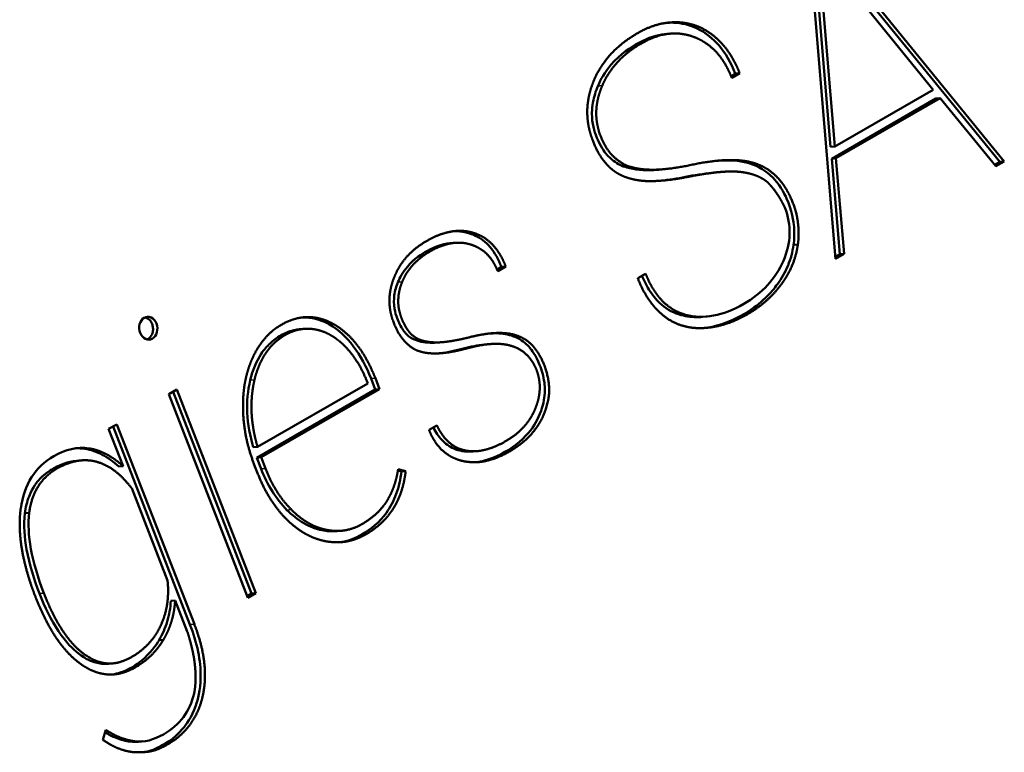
# Model space of a CAD drawing. Header units: millimetres. Extents: x 90 to 4401, y 90 to 14724.
# Tile 15 of 44: x 1211 to 1224, y 1197 to 1207. Entities that reach past the tile are written whole.
import ezdxf

# ---------------------------------------------------------------- set-up
doc = ezdxf.new("R2010")
doc.units = ezdxf.units.MM
doc.header["$LTSCALE"] = 15
doc.layers.add('Etroit visible (ISO)', color=7, linetype='Continuous', lineweight=35)
doc.layers.add('Visible (ISO)', color=7, linetype='Continuous', lineweight=50)

msp = doc.modelspace()

# ---------------------------------------------------------------- linework, layer by layer
at = {"layer": 'Etroit visible (ISO)'}
for p, q in [((1218.726, 1206.184), (1218.788, 1206.19)), ((1220.851, 1205.094), (1220.913, 1205.099)), ((1219.97, 1204.895), (1220.031, 1204.901)), ((1215.891, 1203.403), (1215.952, 1203.408)), ((1219.907, 1202.935), (1219.968, 1202.94)), ((1214.921, 1202.8), (1214.982, 1202.805)), ((1214.23, 1202.646), (1214.292, 1202.652)), ((1216.349, 1202.542), (1216.41, 1202.547)), ((1216.822, 1202.46), (1216.883, 1202.466)), ((1213.797, 1202.012), (1213.858, 1202.018)), ((1215.51, 1202.033), (1215.571, 1202.038)), ((1211.453, 1201.038), (1211.514, 1201.043)), ((1213.951, 1200.754), (1214.012, 1200.76)), ((1214.318, 1200.169), (1214.38, 1200.175)), ((1214.818, 1199.882), (1214.879, 1199.888)), ((1215.377, 1199.82), (1215.439, 1199.826)), ((1210.811, 1198.983), (1210.872, 1198.989)), ((1212.943, 1198.543), (1213.005, 1198.548)), ((1212.099, 1196.884), (1212.161, 1196.889))]:
    msp.add_line(p, q, dxfattribs=at)
at = {"layer": 'Visible (ISO)'}
for p, q in [((1222.094, 1203.733), (1221.715, 1208.27)), ((1221.807, 1208.323), (1224.426, 1205.11)), ((1221.852, 1208.349), (1224.487, 1205.115)), ((1221.79, 1208.131), (1222.025, 1205.321)), ((1223.48, 1206.131), (1221.851, 1208.136)), ((1221.851, 1208.136), (1222.087, 1205.326)), ((1219.802, 1207.083), (1219.863, 1207.089)), ((1219.687, 1206.922), (1219.748, 1206.927)), ((1220.674, 1206.36), (1220.614, 1206.325)), ((1220.736, 1206.366), (1220.623, 1206.301)), ((1220.674, 1206.36), (1220.736, 1206.366)), ((1222.087, 1205.326), (1223.48, 1206.131)), ((1223.516, 1206.006), (1222.04, 1205.153)), ((1223.578, 1206.011), (1222.101, 1205.159)), ((1223.516, 1206.006), (1223.578, 1206.011)), ((1224.365, 1205.045), (1223.578, 1206.011)), ((1222.025, 1205.321), (1222.087, 1205.326)), ((1222.04, 1205.153), (1222.101, 1205.159)), ((1222.04, 1205.153), (1222.155, 1203.799)), ((1222.101, 1205.159), (1222.216, 1203.804)), ((1224.426, 1205.11), (1224.349, 1205.065)), ((1224.487, 1205.115), (1224.365, 1205.045)), ((1224.426, 1205.11), (1224.487, 1205.115)), ((1219.135, 1205.03), (1219.196, 1205.036)), ((1219.606, 1204.999), (1219.668, 1205.005)), ((1220.386, 1204.958), (1220.447, 1204.963)), ((1216.633, 1203.954), (1216.695, 1203.959)), ((1221.5, 1203.931), (1221.561, 1203.937)), ((1222.155, 1203.799), (1222.091, 1203.762)), ((1222.216, 1203.804), (1222.094, 1203.733)), ((1222.155, 1203.799), (1222.216, 1203.804)), ((1217.358, 1203.619), (1217.296, 1203.583)), ((1217.419, 1203.625), (1217.305, 1203.559)), ((1217.358, 1203.619), (1217.419, 1203.625)), ((1219.291, 1203.458), (1219.403, 1203.522)), ((1220.212, 1202.909), (1220.273, 1202.914)), ((1214.495, 1202.733), (1214.557, 1202.739)), ((1216.471, 1202.546), (1216.532, 1202.552)), ((1217.119, 1202.517), (1217.18, 1202.522)), ((1215.463, 1201.966), (1215.449, 1202.001)), ((1215.51, 1202.033), (1215.569, 1201.881)), ((1215.571, 1202.038), (1215.63, 1201.886)), ((1212.645, 1201.812), (1212.757, 1201.877)), ((1212.705, 1201.847), (1213.816, 1198.984)), ((1212.757, 1201.877), (1213.877, 1198.99)), ((1215.569, 1201.881), (1213.89, 1200.911)), ((1213.901, 1201.065), (1215.463, 1201.966)), ((1215.63, 1201.886), (1213.951, 1200.917)), ((1215.569, 1201.881), (1215.63, 1201.886)), ((1213.765, 1198.925), (1212.645, 1201.812)), ((1211.79, 1201.319), (1211.904, 1201.384)), ((1211.995, 1200.79), (1211.79, 1201.319)), ((1211.852, 1201.355), (1212.943, 1198.543)), ((1211.904, 1201.384), (1213.005, 1198.548)), ((1216.332, 1201.305), (1216.444, 1201.37)), ((1213.84, 1201.059), (1213.901, 1201.065)), ((1216.957, 1201), (1217.018, 1201.005)), ((1211.338, 1200.868), (1211.4, 1200.873)), ((1213.89, 1200.911), (1213.951, 1200.917)), ((1213.89, 1200.911), (1213.951, 1200.754)), ((1213.951, 1200.917), (1214.012, 1200.76)), ((1211.934, 1200.785), (1211.995, 1200.79)), ((1213.902, 1200.692), (1213.855, 1200.812)), ((1215.891, 1200.729), (1215.94, 1200.717)), ((1215.894, 1200.749), (1216.001, 1200.722)), ((1215.94, 1200.717), (1216.001, 1200.722)), ((1212.625, 1199.168), (1212.117, 1200.478)), ((1210.603, 1200.124), (1210.664, 1200.129)), ((1215.029, 1199.87), (1215.09, 1199.875)), ((1210.751, 1198.942), (1210.736, 1198.979)), ((1213.816, 1198.984), (1213.756, 1198.949)), ((1213.877, 1198.99), (1213.765, 1198.925)), ((1213.816, 1198.984), (1213.877, 1198.99)), ((1212.672, 1198.882), (1212.733, 1198.888)), ((1212.905, 1198.446), (1212.733, 1198.888)), ((1212.505, 1198.324), (1212.566, 1198.329)), ((1211.792, 1197.989), (1211.853, 1197.994)), ((1211.707, 1196.909), (1211.748, 1197.05)), ((1212.215, 1196.882), (1212.276, 1196.888))]:
    msp.add_line(p, q, dxfattribs=at)
for points, degree, knots in [([(1218.665, 1206.253), (1218.714, 1206.382), (1218.836, 1206.564), (1218.976, 1206.733), (1219.279, 1206.935), (1219.465, 1207.028), (1219.65, 1207.085), (1219.77, 1207.09), (1219.863, 1207.089)], 4, [-1, -1, -1, -1, -1, -0.668293, -0.534633, -0.405112, -0.28205, 0, 0, 0, 0, 0]), ([(1219.802, 1207.083), (1219.914, 1207.078), (1220.025, 1207.053), (1220.259, 1206.94), (1220.362, 1206.85), (1220.533, 1206.654), (1220.612, 1206.52), (1220.674, 1206.36)], 3, [-0.1306389, -0.1306389, -0.1306389, -0.1306389, -0.0953187, -0.0953187, -0.0527428, -0.0527428, 0, 0, 0, 0]), ([(1219.863, 1207.089), (1219.952, 1207.085), (1220.072, 1207.063), (1220.217, 1207.007), (1220.38, 1206.891), (1220.53, 1206.747), (1220.63, 1206.6), (1220.696, 1206.468), (1220.736, 1206.366)], 4, [-1, -1, -1, -1, -1, -0.685688, -0.561927, -0.438522, -0.314668, 0, 0, 0, 0, 0]), ([(1219.687, 1206.922), (1219.682, 1206.921), (1219.677, 1206.921), (1219.569, 1206.909), (1219.447, 1206.875), (1219.199, 1206.739), (1219.045, 1206.64), (1218.825, 1206.382), (1218.765, 1206.278), (1218.726, 1206.184)], 3, [-0.1598968, -0.1598968, -0.1598968, -0.1598968, -0.1560575, -0.1560575, -0.0821139, -0.0821139, -0.0322982, -0.0322982, 0, 0, 0, 0]), ([(1220.096, 1206.877), (1219.986, 1206.92), (1219.824, 1206.948), (1219.612, 1206.924), (1219.347, 1206.8), (1219.088, 1206.627), (1218.933, 1206.461), (1218.836, 1206.306), (1218.788, 1206.19)], 4, [-1, -1, -1, -1, -1, -0.692243, -0.563238, -0.432859, -0.303828, 0, 0, 0, 0, 0]), ([(1220.623, 1206.301), (1220.597, 1206.368), (1220.556, 1206.457), (1220.495, 1206.559), (1220.408, 1206.665), (1220.313, 1206.757), (1220.225, 1206.818), (1220.151, 1206.855), (1220.096, 1206.877)], 4, [-1, -1, -1, -1, -1, -0.683615, -0.560028, -0.437178, -0.313984, 0, 0, 0, 0, 0]), ([(1218.922, 1205.005), (1218.872, 1205.044), (1218.803, 1205.122), (1218.733, 1205.222), (1218.654, 1205.402), (1218.619, 1205.505), (1218.592, 1205.615), (1218.577, 1205.721), (1218.573, 1205.827), (1218.582, 1205.974), (1218.607, 1206.094), (1218.638, 1206.187), (1218.665, 1206.253)], 4, [-1, -1, -1, -1, -1, -0.784485, -0.696929, -0.610586, -0.526633, -0.446295, -0.366853, -0.287487, -0.207306, 0, 0, 0, 0, 0]), ([(1218.726, 1206.184), (1218.695, 1206.111), (1218.671, 1206.034), (1218.638, 1205.849), (1218.639, 1205.764), (1218.661, 1205.565), (1218.704, 1205.465), (1218.783, 1205.292), (1218.838, 1205.229), (1218.913, 1205.145), (1218.985, 1205.095), (1219.069, 1205.05), (1219.102, 1205.036), (1219.135, 1205.03)], 3, [-0.04451651, -0.04451651, -0.04451651, -0.04451651, -0.0436474, -0.0436474, -0.04255754, -0.04255754, -0.04043971, -0.04043971, -0.03414605, -0.03414605, -0.01231672, -0.01231672, 0, 0, 0, 0]), ([(1218.788, 1206.19), (1218.763, 1206.131), (1218.735, 1206.051), (1218.711, 1205.947), (1218.701, 1205.822), (1218.703, 1205.733), (1218.714, 1205.645), (1218.738, 1205.548), (1218.764, 1205.466), (1218.883, 1205.218), (1218.984, 1205.146), (1219.109, 1205.052), (1219.196, 1205.036)], 4, [-1, -1, -1, -1, -1, -0.807334, -0.733687, -0.661403, -0.58966, -0.517548, -0.437202, -0.349666, -0.255141, 0, 0, 0, 0, 0]), ([(1220.404, 1205.123), (1220.423, 1205.124), (1220.442, 1205.126), (1220.587, 1205.133), (1220.726, 1205.128), (1220.851, 1205.094)], 3, [-0.05543981, -0.05543981, -0.05543981, -0.05543981, -0.0482034, -0.0482034, 0, 0, 0, 0]), ([(1220.851, 1205.094), (1220.922, 1205.075), (1220.991, 1205.046), (1221.134, 1204.958), (1221.191, 1204.903), (1221.323, 1204.756), (1221.383, 1204.636), (1221.493, 1204.358), (1221.505, 1204.207), (1221.513, 1204.087), (1221.511, 1204.003), (1221.5, 1203.931)], 3, [-0.04223808, -0.04223808, -0.04223808, -0.04223808, -0.0403008, -0.0403008, -0.03798586, -0.03798586, -0.03242548, -0.03242548, -0.02204193, -0.02204193, 0, 0, 0, 0]), ([(1220.913, 1205.099), (1220.974, 1205.083), (1221.056, 1205.051), (1221.153, 1204.996), (1221.257, 1204.904), (1221.326, 1204.827), (1221.388, 1204.739), (1221.445, 1204.634), (1221.493, 1204.527), (1221.561, 1204.317), (1221.575, 1204.165), (1221.575, 1204.027), (1221.561, 1203.937)], 4, [-1, -1, -1, -1, -1, -0.797934, -0.719306, -0.641141, -0.562568, -0.482883, -0.399506, -0.313291, -0.224878, 0, 0, 0, 0, 0]), ([(1219.336, 1204.842), (1219.296, 1204.847), (1219.242, 1204.856), (1219.176, 1204.872), (1219.101, 1204.898), (1219.034, 1204.928), (1218.983, 1204.958), (1218.946, 1204.984), (1218.922, 1205.005)], 4, [-1, -1, -1, -1, -1, -0.666449, -0.538797, -0.414572, -0.293387, 0, 0, 0, 0, 0]), ([(1219.135, 1205.03), (1219.249, 1204.995), (1219.381, 1204.987), (1219.545, 1204.994), (1219.576, 1204.997), (1219.606, 1204.999)], 3, [-0.10950893, -0.10950893, -0.10950893, -0.10950893, -0.0589139, -0.0589139, -0.04737331, -0.04737331, -0.04737331, -0.04737331]), ([(1220.386, 1204.958), (1220.374, 1204.957), (1220.362, 1204.955), (1220.225, 1204.941), (1220.093, 1204.919), (1219.97, 1204.895)], 3, [-0.05213725, -0.05213725, -0.05213725, -0.05213725, -0.04764662, -0.04764662, 0, 0, 0, 0]), ([(1221.123, 1204.827), (1221.099, 1204.845), (1221.064, 1204.869), (1221.015, 1204.895), (1220.95, 1204.921), (1220.878, 1204.944), (1220.814, 1204.958), (1220.761, 1204.964), (1220.722, 1204.968)], 4, [-1, -1, -1, -1, -1, -0.709159, -0.588348, -0.464086, -0.336004, 0, 0, 0, 0, 0]), ([(1221.376, 1204.459), (1221.36, 1204.494), (1221.336, 1204.54), (1221.304, 1204.597), (1221.261, 1204.663), (1221.217, 1204.724), (1221.178, 1204.771), (1221.146, 1204.804), (1221.123, 1204.827)], 4, [-1, -1, -1, -1, -1, -0.682012, -0.556573, -0.432043, -0.308188, 0, 0, 0, 0, 0]), ([(1219.968, 1202.94), (1220.221, 1202.871), (1220.497, 1202.922), (1220.793, 1203.094), (1221.057, 1203.246), (1221.244, 1203.449), (1221.355, 1203.704), (1221.466, 1203.958), (1221.473, 1204.21), (1221.376, 1204.459)], 3, [-31, -31, -31, -31, -30, -30, -30, -29, -29, -29, -28, -28, -28, -28]), ([(1215.837, 1203.468), (1215.866, 1203.545), (1215.92, 1203.647), (1216.009, 1203.765), (1216.149, 1203.89), (1216.267, 1203.972), (1216.409, 1204.048), (1216.542, 1204.099), (1216.673, 1204.128), (1216.798, 1204.134), (1216.916, 1204.118), (1217.027, 1204.082), (1217.127, 1204.028), (1217.251, 1203.927), (1217.334, 1203.814), (1217.387, 1203.708), (1217.419, 1203.625)], 4, [-1, -1, -1, -1, -1, -0.848567, -0.784984, -0.718481, -0.65024, -0.581703, -0.514283, -0.449391, -0.386577, -0.325548, -0.265965, -0.207399, -0.149205, 0, 0, 0, 0, 0]), ([(1216.675, 1204.123), (1216.694, 1204.124), (1216.714, 1204.124), (1216.833, 1204.12), (1216.921, 1204.094), (1217.068, 1204.022), (1217.136, 1203.97), (1217.264, 1203.821), (1217.317, 1203.725), (1217.358, 1203.619)], 3, [-0.0989932, -0.0989932, -0.0989932, -0.0989932, -0.09356681, -0.09356681, -0.06485073, -0.06485073, -0.03476541, -0.03476541, 0, 0, 0, 0]), ([(1216.633, 1203.954), (1216.619, 1203.953), (1216.604, 1203.951), (1216.541, 1203.941), (1216.438, 1203.919), (1216.235, 1203.804), (1216.122, 1203.734), (1215.959, 1203.543), (1215.917, 1203.467), (1215.891, 1203.403)], 3, [-0.1447396, -0.1447396, -0.1447396, -0.1447396, -0.1231787, -0.1231787, -0.0550513, -0.0550513, -0.0222693, -0.0222693, 0, 0, 0, 0]), ([(1216.927, 1203.934), (1216.844, 1203.962), (1216.719, 1203.973), (1216.561, 1203.948), (1216.352, 1203.847), (1216.167, 1203.723), (1216.052, 1203.6), (1215.986, 1203.491), (1215.952, 1203.408)], 4, [-1, -1, -1, -1, -1, -0.688254, -0.557115, -0.425542, -0.296867, 0, 0, 0, 0, 0]), ([(1217.305, 1203.559), (1217.288, 1203.603), (1217.26, 1203.662), (1217.218, 1203.729), (1217.157, 1203.798), (1217.088, 1203.859), (1217.023, 1203.898), (1216.968, 1203.921), (1216.927, 1203.934)], 4, [-1, -1, -1, -1, -1, -0.690102, -0.567906, -0.44541, -0.321351, 0, 0, 0, 0, 0]), ([(1221.561, 1203.937), (1221.542, 1203.801), (1221.489, 1203.618), (1221.36, 1203.389), (1221.139, 1203.15), (1220.868, 1202.939), (1220.569, 1202.797), (1220.364, 1202.757), (1220.207, 1202.75)], 4, [-1, -1, -1, -1, -1, -0.716201, -0.594874, -0.467013, -0.334902, 0, 0, 0, 0, 0]), ([(1221.5, 1203.931), (1221.485, 1203.828), (1221.459, 1203.732), (1221.381, 1203.543), (1221.33, 1203.455), (1221.186, 1203.256), (1221.05, 1203.101), (1220.571, 1202.813), (1220.364, 1202.767), (1220.235, 1202.752)], 3, [-0.10622152, -0.10622152, -0.10622152, -0.10622152, -0.08759961, -0.08759961, -0.06794693, -0.06794693, -0.03877578, -0.03877578, -0.00864617, -0.00864617, -0.00864617, -0.00864617]), ([(1219.403, 1203.522), (1219.432, 1203.448), (1219.477, 1203.352), (1219.543, 1203.243), (1219.638, 1203.134), (1219.739, 1203.042), (1219.832, 1202.987), (1219.91, 1202.957), (1219.968, 1202.94)], 4, [-1, -1, -1, -1, -1, -0.678521, -0.554615, -0.432303, -0.310232, 0, 0, 0, 0, 0]), ([(1216.187, 1202.425), (1216.118, 1202.442), (1216.018, 1202.525), (1215.935, 1202.596), (1215.832, 1202.816), (1215.807, 1202.891), (1215.784, 1202.981), (1215.773, 1203.061), (1215.769, 1203.142), (1215.775, 1203.254), (1215.794, 1203.346), (1215.816, 1203.417), (1215.837, 1203.468)], 4, [-1, -1, -1, -1, -1, -0.752, -0.657191, -0.568203, -0.485983, -0.412111, -0.338972, -0.265774, -0.191721, 0, 0, 0, 0, 0]), ([(1215.891, 1203.403), (1215.868, 1203.345), (1215.849, 1203.283), (1215.833, 1203.158), (1215.831, 1203.095), (1215.859, 1202.924), (1215.899, 1202.842), (1215.954, 1202.732), (1215.985, 1202.694), (1216.019, 1202.655), (1216.056, 1202.62), (1216.179, 1202.561), (1216.257, 1202.546), (1216.349, 1202.542)], 3, [-0.1023678, -0.1023678, -0.1023678, -0.1023678, -0.0956528, -0.0956528, -0.0907504, -0.0907504, -0.0836525, -0.0836525, -0.0657302, -0.0657302, -0.0350457, -0.0350457, 0, 0, 0, 0]), ([(1215.952, 1203.408), (1215.928, 1203.347), (1215.902, 1203.264), (1215.89, 1203.153), (1215.901, 1203.025), (1215.928, 1202.924), (1215.957, 1202.849), (1216.024, 1202.721), (1216.118, 1202.615), (1216.224, 1202.566), (1216.329, 1202.551), (1216.41, 1202.547)], 4, [-1, -1, -1, -1, -1, -0.783304, -0.699836, -0.617435, -0.530295, -0.440675, -0.349494, -0.253947, 0, 0, 0, 0, 0]), ([(1220.207, 1202.75), (1220.11, 1202.747), (1219.981, 1202.759), (1219.826, 1202.807), (1219.658, 1202.918), (1219.505, 1203.06), (1219.402, 1203.21), (1219.333, 1203.349), (1219.291, 1203.458)], 4, [-1, -1, -1, -1, -1, -0.681662, -0.559073, -0.43754, -0.315304, 0, 0, 0, 0, 0]), ([(1219.351, 1203.493), (1219.383, 1203.414), (1219.421, 1203.339), (1219.514, 1203.198), (1219.567, 1203.136), (1219.713, 1203.01), (1219.807, 1202.962), (1219.907, 1202.935)], 3, [-0.09211259, -0.09211259, -0.09211259, -0.09211259, -0.06585311, -0.06585311, -0.03842398, -0.03842398, 0, 0, 0, 0]), ([(1212.237, 1202.681), (1212.221, 1202.721), (1212.219, 1202.763), (1212.229, 1202.805), (1212.24, 1202.847), (1212.262, 1202.878), (1212.293, 1202.896), (1212.325, 1202.914), (1212.358, 1202.915), (1212.392, 1202.899), (1212.426, 1202.883), (1212.451, 1202.854), (1212.467, 1202.813), (1212.483, 1202.772), (1212.485, 1202.731), (1212.474, 1202.69), (1212.462, 1202.648), (1212.44, 1202.618), (1212.408, 1202.6), (1212.377, 1202.581), (1212.344, 1202.58), (1212.311, 1202.596), (1212.278, 1202.611), (1212.253, 1202.64), (1212.237, 1202.681)], 3, [-8, -8, -8, -8, -7, -7, -7, -6, -6, -6, -5, -5, -5, -4, -4, -4, -3, -3, -3, -2, -2, -2, -1, -1, -1, 0, 0, 0, 0]), ([(1212.306, 1202.902), (1212.318, 1202.9), (1212.33, 1202.895), (1212.356, 1202.879), (1212.37, 1202.868), (1212.396, 1202.833), (1212.405, 1202.812), (1212.416, 1202.778), (1212.419, 1202.759), (1212.42, 1202.724), (1212.419, 1202.704), (1212.404, 1202.659), (1212.396, 1202.642), (1212.372, 1202.611), (1212.358, 1202.599), (1212.339, 1202.59), (1212.337, 1202.589), (1212.334, 1202.588)], 3, [-0.12019499, -0.12019499, -0.12019499, -0.12019499, -0.11110411, -0.11110411, -0.09973768, -0.09973768, -0.08471299, -0.08471299, -0.06682874, -0.06682874, -0.05305337, -0.05305337, -0.04284407, -0.04284407, -0.03148708, -0.03148708, -0.02948713, -0.02948713, -0.02948713, -0.02948713]), ([(1213.834, 1202.335), (1213.875, 1202.43), (1213.96, 1202.557), (1214.055, 1202.677), (1214.234, 1202.799), (1214.327, 1202.845), (1214.426, 1202.882), (1214.52, 1202.902), (1214.613, 1202.909), (1214.741, 1202.901), (1214.845, 1202.873), (1214.925, 1202.837), (1214.982, 1202.805)], 4, [-1, -1, -1, -1, -1, -0.763749, -0.672898, -0.585716, -0.502535, -0.42404, -0.34688, -0.270408, -0.193958, 0, 0, 0, 0, 0]), ([(1214.529, 1202.9), (1214.545, 1202.901), (1214.563, 1202.901), (1214.716, 1202.896), (1214.83, 1202.851), (1214.921, 1202.8)], 3, [-0.04216959, -0.04216959, -0.04216959, -0.04216959, -0.0373039, -0.0373039, 0, 0, 0, 0]), ([(1219.907, 1202.935), (1219.988, 1202.913), (1220.069, 1202.904), (1220.171, 1202.906), (1220.191, 1202.907), (1220.212, 1202.909)], 3, [-0.31618603, -0.31618603, -0.31618603, -0.31618603, -0.28203521, -0.28203521, -0.27340655, -0.27340655, -0.27340655, -0.27340655]), ([(1214.495, 1202.733), (1214.478, 1202.732), (1214.46, 1202.729), (1214.368, 1202.713), (1214.298, 1202.685), (1214.23, 1202.646)], 3, [-0.03539037, -0.03539037, -0.03539037, -0.03539037, -0.02859651, -0.02859651, 0, 0, 0, 0]), ([(1214.724, 1202.73), (1214.689, 1202.737), (1214.641, 1202.742), (1214.58, 1202.743), (1214.505, 1202.733), (1214.431, 1202.716), (1214.371, 1202.693), (1214.324, 1202.671), (1214.292, 1202.652)], 4, [-1, -1, -1, -1, -1, -0.689384, -0.565612, -0.441585, -0.316815, 0, 0, 0, 0, 0]), ([(1215.141, 1202.491), (1215.111, 1202.522), (1215.067, 1202.561), (1215.01, 1202.606), (1214.938, 1202.651), (1214.867, 1202.688), (1214.806, 1202.711), (1214.758, 1202.723), (1214.724, 1202.73)], 4, [-1, -1, -1, -1, -1, -0.680202, -0.554876, -0.43077, -0.307435, 0, 0, 0, 0, 0]), ([(1214.921, 1202.8), (1215.048, 1202.726), (1215.161, 1202.623), (1215.362, 1202.359), (1215.444, 1202.201), (1215.51, 1202.033)], 3, [-0.1079399, -0.1079399, -0.1079399, -0.1079399, -0.0555328, -0.0555328, 0, 0, 0, 0]), ([(1214.982, 1202.805), (1215.039, 1202.772), (1215.116, 1202.719), (1215.209, 1202.636), (1215.312, 1202.513), (1215.413, 1202.373), (1215.486, 1202.24), (1215.537, 1202.126), (1215.571, 1202.038)], 4, [-1, -1, -1, -1, -1, -0.698446, -0.576592, -0.45304, -0.327065, 0, 0, 0, 0, 0]), ([(1216.9, 1202.619), (1217.047, 1202.656), (1217.237, 1202.689), (1217.432, 1202.692), (1217.629, 1202.631), (1217.738, 1202.566), (1217.83, 1202.476), (1217.912, 1202.349), (1217.981, 1202.205), (1218.048, 1201.951), (1218.033, 1201.728), (1217.953, 1201.473), (1217.802, 1201.247), (1217.513, 1200.988), (1217.156, 1200.831), (1216.949, 1200.832), (1216.783, 1200.871)], 4, [-1, -1, -1, -1, -1, -0.8384, -0.783645, -0.733132, -0.684474, -0.635572, -0.582777, -0.526313, -0.465799, -0.401149, -0.333823, -0.2616, -0.186664, 0, 0, 0, 0, 0]), ([(1217.19, 1202.673), (1217.26, 1202.678), (1217.313, 1202.676), (1217.432, 1202.665), (1217.514, 1202.646), (1217.669, 1202.568), (1217.723, 1202.516), (1217.784, 1202.442), (1217.848, 1202.361), (1217.929, 1202.156), (1217.955, 1202.065), (1217.977, 1201.901), (1217.977, 1201.821), (1217.943, 1201.635), (1217.909, 1201.522), (1217.791, 1201.32), (1217.709, 1201.207), (1217.437, 1200.999), (1217.276, 1200.913), (1217.081, 1200.86), (1217.044, 1200.853), (1217.009, 1200.848)], 3, [-1.0329643, -1.0329643, -1.0329643, -1.0329643, -0.9308178, -0.9308178, -0.726122, -0.726122, -0.5078648, -0.5078648, -0.3606172, -0.3606172, -0.2791139, -0.2791139, -0.208816, -0.208816, -0.1389789, -0.1389789, -0.0875069, -0.0875069, -0.0441345, -0.0441345, -0.0332843, -0.0332843, -0.0332843, -0.0332843]), ([(1214.23, 1202.646), (1214.177, 1202.615), (1214.126, 1202.578), (1214.033, 1202.491), (1213.991, 1202.442), (1213.881, 1202.277), (1213.83, 1202.151), (1213.797, 1202.012)], 3, [-0.08894924, -0.08894924, -0.08894924, -0.08894924, -0.06614358, -0.06614358, -0.043952, -0.043952, 0, 0, 0, 0]), ([(1214.292, 1202.652), (1214.241, 1202.622), (1214.175, 1202.576), (1214.098, 1202.505), (1214.019, 1202.401), (1213.949, 1202.286), (1213.903, 1202.178), (1213.875, 1202.087), (1213.858, 1202.018)], 4, [-1, -1, -1, -1, -1, -0.68648, -0.563243, -0.440271, -0.316543, 0, 0, 0, 0, 0]), ([(1216.883, 1202.466), (1216.807, 1202.445), (1216.706, 1202.421), (1216.586, 1202.4), (1216.456, 1202.39), (1216.35, 1202.39), (1216.274, 1202.399), (1216.221, 1202.412), (1216.187, 1202.425)], 4, [-1, -1, -1, -1, -1, -0.637283, -0.504944, -0.380734, -0.264261, 0, 0, 0, 0, 0]), ([(1217.857, 1202.152), (1217.828, 1202.227), (1217.775, 1202.32), (1217.685, 1202.415), (1217.542, 1202.489), (1217.356, 1202.538), (1217.172, 1202.531), (1217.01, 1202.501), (1216.883, 1202.466)], 4, [-1, -1, -1, -1, -1, -0.727319, -0.614676, -0.495626, -0.367163, 0, 0, 0, 0, 0]), ([(1213.695, 1201.618), (1213.694, 1201.681), (1213.696, 1201.769), (1213.705, 1201.877), (1213.726, 1202.003), (1213.754, 1202.124), (1213.784, 1202.217), (1213.812, 1202.287), (1213.834, 1202.335)], 4, [-1, -1, -1, -1, -1, -0.679498, -0.554023, -0.429879, -0.306637, 0, 0, 0, 0, 0]), ([(1217.838, 1201.608), (1217.857, 1201.654), (1217.878, 1201.717), (1217.896, 1201.797), (1217.903, 1201.893), (1217.901, 1201.985), (1217.888, 1202.058), (1217.872, 1202.113), (1217.857, 1202.152)], 4, [-1, -1, -1, -1, -1, -0.671252, -0.546163, -0.423855, -0.302974, 0, 0, 0, 0, 0]), ([(1213.797, 1202.012), (1213.761, 1201.862), (1213.748, 1201.707), (1213.763, 1201.381), (1213.794, 1201.217), (1213.84, 1201.059)], 3, [-0.09789099, -0.09789099, -0.09789099, -0.09789099, -0.05000945, -0.05000945, 0, 0, 0, 0]), ([(1213.858, 1202.018), (1213.842, 1201.949), (1213.825, 1201.852), (1213.813, 1201.724), (1213.814, 1201.563), (1213.827, 1201.395), (1213.851, 1201.255), (1213.878, 1201.145), (1213.901, 1201.065)], 4, [-1, -1, -1, -1, -1, -0.695515, -0.572993, -0.449235, -0.323619, 0, 0, 0, 0, 0]), ([(1216.444, 1201.37), (1216.473, 1201.306), (1216.52, 1201.226), (1216.591, 1201.141), (1216.695, 1201.067), (1216.779, 1201.029), (1216.872, 1201.006), (1216.972, 1200.999), (1217.08, 1201.01), (1217.196, 1201.04), (1217.317, 1201.089), (1217.446, 1201.158), (1217.553, 1201.231), (1217.68, 1201.344), (1217.761, 1201.449), (1217.811, 1201.54), (1217.838, 1201.608)], 4, [-1, -1, -1, -1, -1, -0.856652, -0.800372, -0.743509, -0.685294, -0.625114, -0.562452, -0.496868, -0.428069, -0.357809, -0.287753, -0.219564, -0.154514, 0, 0, 0, 0, 0]), ([(1216.783, 1200.871), (1216.734, 1200.885), (1216.669, 1200.91), (1216.592, 1200.953), (1216.51, 1201.023), (1216.436, 1201.104), (1216.386, 1201.183), (1216.353, 1201.252), (1216.332, 1201.305)], 4, [-1, -1, -1, -1, -1, -0.678946, -0.555115, -0.432812, -0.310678, 0, 0, 0, 0, 0]), ([(1216.394, 1201.341), (1216.426, 1201.275), (1216.465, 1201.215), (1216.563, 1201.109), (1216.621, 1201.068), (1216.757, 1201.009), (1216.842, 1200.992), (1216.945, 1200.999), (1216.951, 1200.999), (1216.957, 1201)], 3, [-0.10371214, -0.10371214, -0.10371214, -0.10371214, -0.09310686, -0.09310686, -0.08155447, -0.08155447, -0.06815704, -0.06815704, -0.06733853, -0.06733853, -0.06733853, -0.06733853]), ([(1210.543, 1200.189), (1210.593, 1200.535), (1210.749, 1200.783), (1211.012, 1200.934), (1211.179, 1201.031), (1211.346, 1201.067), (1211.514, 1201.043)], 3, [-3, -3, -3, -3, -2, -2, -2, -1, -1, -1, -1]), ([(1211.453, 1201.038), (1211.538, 1201.024), (1211.62, 1200.996), (1211.783, 1200.91), (1211.861, 1200.852), (1211.934, 1200.785)], 3, [-0.06598907, -0.06598907, -0.06598907, -0.06598907, -0.03369917, -0.03369917, 0, 0, 0, 0]), ([(1211.514, 1201.043), (1211.553, 1201.037), (1211.606, 1201.025), (1211.674, 1201.002), (1211.757, 1200.963), (1211.84, 1200.915), (1211.907, 1200.867), (1211.959, 1200.824), (1211.995, 1200.79)], 4, [-1, -1, -1, -1, -1, -0.695404, -0.572444, -0.448249, -0.322417, 0, 0, 0, 0, 0]), ([(1211.338, 1200.868), (1211.21, 1200.856), (1211.102, 1200.809), (1210.976, 1200.743), (1210.889, 1200.689), (1210.778, 1200.571), (1210.713, 1200.493), (1210.633, 1200.288), (1210.611, 1200.206), (1210.603, 1200.124)], 3, [-0.266689, -0.266689, -0.266689, -0.266689, -0.1614142, -0.1614142, -0.0698377, -0.0698377, -0.0250412, -0.0250412, 0, 0, 0, 0]), ([(1212.117, 1200.478), (1212.042, 1200.575), (1211.936, 1200.69), (1211.792, 1200.797), (1211.608, 1200.863), (1211.474, 1200.881), (1211.336, 1200.871), (1211.189, 1200.826), (1211.054, 1200.763), (1210.835, 1200.607), (1210.738, 1200.436), (1210.678, 1200.262), (1210.664, 1200.129)], 4, [-1, -1, -1, -1, -1, -0.790673, -0.71142, -0.633181, -0.55425, -0.473785, -0.389901, -0.304199, -0.217745, 0, 0, 0, 0, 0]), ([(1213.951, 1200.754), (1213.995, 1200.64), (1214.048, 1200.533), (1214.172, 1200.335), (1214.241, 1200.247), (1214.318, 1200.169)], 3, [-0.07426005, -0.07426005, -0.07426005, -0.07426005, -0.03680539, -0.03680539, 0, 0, 0, 0]), ([(1216.001, 1200.722), (1215.99, 1200.629), (1215.966, 1200.504), (1215.918, 1200.356), (1215.831, 1200.195), (1215.725, 1200.045), (1215.615, 1199.94), (1215.516, 1199.87), (1215.439, 1199.826)], 4, [-1, -1, -1, -1, -1, -0.692708, -0.571282, -0.449139, -0.32484, 0, 0, 0, 0, 0]), ([(1215.729, 1200.288), (1215.772, 1200.358), (1215.792, 1200.399), (1215.822, 1200.468), (1215.858, 1200.576), (1215.876, 1200.648), (1215.887, 1200.706), (1215.894, 1200.749)], 4, [-1, -1, -1, -1, -1, -0.616297, -0.482423, -0.346841, 0, 0, 0, 0, 0]), ([(1215.94, 1200.717), (1215.927, 1200.606), (1215.904, 1200.5), (1215.831, 1200.3), (1215.785, 1200.211), (1215.63, 1199.997), (1215.509, 1199.896), (1215.377, 1199.82)], 3, [-0.1228595, -0.1228595, -0.1228595, -0.1228595, -0.0890234, -0.0890234, -0.0557942, -0.0557942, 0, 0, 0, 0]), ([(1210.736, 1198.979), (1210.694, 1199.092), (1210.643, 1199.245), (1210.592, 1199.434), (1210.552, 1199.653), (1210.528, 1199.85), (1210.525, 1200.001), (1210.533, 1200.113), (1210.543, 1200.189)], 4, [-1, -1, -1, -1, -1, -0.65796, -0.529189, -0.405246, -0.285602, 0, 0, 0, 0, 0]), ([(1214.318, 1200.169), (1214.392, 1200.095), (1214.472, 1200.031), (1214.641, 1199.933), (1214.728, 1199.9), (1214.818, 1199.882)], 3, [-0.06951873, -0.06951873, -0.06951873, -0.06951873, -0.03432364, -0.03432364, 0, 0, 0, 0]), ([(1214.38, 1200.175), (1214.416, 1200.138), (1214.468, 1200.091), (1214.536, 1200.038), (1214.621, 1199.984), (1214.708, 1199.939), (1214.78, 1199.912), (1214.837, 1199.896), (1214.879, 1199.888)], 4, [-1, -1, -1, -1, -1, -0.681131, -0.555903, -0.431743, -0.30823, 0, 0, 0, 0, 0]), ([(1214.879, 1199.888), (1214.961, 1199.871), (1215.075, 1199.865), (1215.215, 1199.886), (1215.378, 1199.963), (1215.528, 1200.061), (1215.626, 1200.149), (1215.691, 1200.229), (1215.729, 1200.288)], 4, [-1, -1, -1, -1, -1, -0.675562, -0.546397, -0.418721, -0.293847, 0, 0, 0, 0, 0]), ([(1210.603, 1200.124), (1210.582, 1199.955), (1210.596, 1199.778), (1210.666, 1199.396), (1210.734, 1199.181), (1210.811, 1198.983)], 3, [-0.1167013, -0.1167013, -0.1167013, -0.1167013, -0.0650181, -0.0650181, 0, 0, 0, 0]), ([(1214.868, 1199.726), (1214.821, 1199.735), (1214.757, 1199.752), (1214.676, 1199.782), (1214.58, 1199.831), (1214.485, 1199.889), (1214.41, 1199.947), (1214.352, 1199.998), (1214.312, 1200.038)], 4, [-1, -1, -1, -1, -1, -0.690599, -0.566883, -0.442709, -0.317663, 0, 0, 0, 0, 0]), ([(1215.439, 1199.826), (1215.396, 1199.801), (1215.337, 1199.772), (1215.258, 1199.743), (1215.16, 1199.721), (1215.062, 1199.709), (1214.979, 1199.71), (1214.914, 1199.718), (1214.868, 1199.726)], 4, [-1, -1, -1, -1, -1, -0.685912, -0.561568, -0.437528, -0.313309, 0, 0, 0, 0, 0]), ([(1215.377, 1199.82), (1215.289, 1199.769), (1215.196, 1199.734), (1215.088, 1199.715), (1215.077, 1199.714), (1215.065, 1199.712)], 3, [-0.07489544, -0.07489544, -0.07489544, -0.07489544, -0.03741292, -0.03741292, -0.03304607, -0.03304607, -0.03304607, -0.03304607]), ([(1210.872, 1198.989), (1210.949, 1198.789), (1211.068, 1198.543), (1211.234, 1198.293), (1211.47, 1198.094), (1211.633, 1198.01), (1211.798, 1197.982), (1211.957, 1198.003), (1212.125, 1198.082), (1212.256, 1198.174), (1212.371, 1198.282), (1212.464, 1198.404), (1212.537, 1198.539), (1212.611, 1198.739), (1212.637, 1198.916), (1212.636, 1199.061), (1212.625, 1199.168)], 4, [-1, -1, -1, -1, -1, -0.808496, -0.739407, -0.673996, -0.610722, -0.547821, -0.48542, -0.423737, -0.36345, -0.305587, -0.249282, -0.193956, -0.13898, 0, 0, 0, 0, 0]), ([(1211.4, 1197.981), (1211.343, 1198.021), (1211.264, 1198.087), (1211.168, 1198.188), (1211.056, 1198.338), (1210.943, 1198.516), (1210.857, 1198.685), (1210.794, 1198.83), (1210.751, 1198.942)], 4, [-1, -1, -1, -1, -1, -0.711059, -0.590979, -0.467146, -0.338975, 0, 0, 0, 0, 0]), ([(1210.811, 1198.983), (1210.883, 1198.797), (1210.972, 1198.609), (1211.186, 1198.288), (1211.284, 1198.193), (1211.467, 1198.052), (1211.552, 1198.02), (1211.661, 1197.991), (1211.723, 1197.982), (1211.792, 1197.989)], 3, [-0.21041442, -0.21041442, -0.21041442, -0.21041442, -0.1975662, -0.1975662, -0.18465016, -0.18465016, -0.16783846, -0.16783846, -0.15288969, -0.15288969, -0.15288969, -0.15288969]), ([(1212.672, 1198.882), (1212.665, 1198.78), (1212.648, 1198.681), (1212.592, 1198.492), (1212.553, 1198.404), (1212.505, 1198.324)], 3, [-0.06186476, -0.06186476, -0.06186476, -0.06186476, -0.03091435, -0.03091435, 0, 0, 0, 0]), ([(1212.733, 1198.888), (1212.73, 1198.839), (1212.723, 1198.772), (1212.708, 1198.689), (1212.682, 1198.591), (1212.651, 1198.497), (1212.618, 1198.423), (1212.589, 1198.367), (1212.566, 1198.329)], 4, [-1, -1, -1, -1, -1, -0.686144, -0.561765, -0.437648, -0.313351, 0, 0, 0, 0, 0]), ([(1213.005, 1198.548), (1213.057, 1198.414), (1213.114, 1198.231), (1213.156, 1198.005), (1213.158, 1197.744), (1213.136, 1197.57), (1213.094, 1197.406), (1213.031, 1197.258), (1212.949, 1197.123), (1212.838, 1196.998), (1212.679, 1196.859), (1212.385, 1196.709), (1212.307, 1196.742), (1212.167, 1196.732)], 4, [-1, -1, -1, -1, -1, -0.799937, -0.724886, -0.651876, -0.58021, -0.509159, -0.437977, -0.365795, -0.287852, -0.207218, 0, 0, 0, 0, 0]), ([(1212.943, 1198.543), (1212.991, 1198.42), (1213.032, 1198.291), (1213.083, 1198.038), (1213.097, 1197.915), (1213.09, 1197.609), (1213.053, 1197.475), (1212.968, 1197.228), (1212.887, 1197.122), (1212.71, 1196.914), (1212.571, 1196.839), (1212.407, 1196.761), (1212.349, 1196.744), (1212.297, 1196.737)], 3, [-0.09308333, -0.09308333, -0.09308333, -0.09308333, -0.08991027, -0.08991027, -0.0870011, -0.0870011, -0.08270687, -0.08270687, -0.07364789, -0.07364789, -0.04928251, -0.04928251, -0.02719067, -0.02719067, -0.02719067, -0.02719067]), ([(1213.002, 1197.568), (1213.013, 1197.622), (1213.022, 1197.702), (1213.025, 1197.811), (1213.016, 1197.953), (1212.995, 1198.113), (1212.964, 1198.251), (1212.932, 1198.363), (1212.905, 1198.446)], 4, [-1, -1, -1, -1, -1, -0.71393, -0.59416, -0.470193, -0.341511, 0, 0, 0, 0, 0]), ([(1212.566, 1198.329), (1212.524, 1198.253), (1212.436, 1198.146), (1212.342, 1198.046), (1212.159, 1197.928), (1212.066, 1197.884), (1211.964, 1197.85), (1211.869, 1197.835), (1211.775, 1197.834), (1211.645, 1197.853), (1211.539, 1197.893), (1211.458, 1197.94), (1211.4, 1197.981)], 4, [-1, -1, -1, -1, -1, -0.772844, -0.682451, -0.594712, -0.510597, -0.431496, -0.35372, -0.276449, -0.198849, 0, 0, 0, 0, 0]), ([(1212.505, 1198.324), (1212.465, 1198.253), (1212.381, 1198.136), (1212.185, 1197.976), (1212.08, 1197.904), (1211.923, 1197.853), (1211.884, 1197.842), (1211.839, 1197.836)], 3, [-0.2403426, -0.2403426, -0.2403426, -0.2403426, -0.1317724, -0.1317724, -0.0670037, -0.0670037, -0.0517019, -0.0517019, -0.0517019, -0.0517019]), ([(1212.161, 1196.889), (1212.293, 1196.873), (1212.429, 1196.906), (1212.569, 1196.987), (1212.799, 1197.12), (1212.944, 1197.313), (1213.002, 1197.568)], 3, [-15, -15, -15, -15, -14, -14, -14, -13, -13, -13, -13]), ([(1211.738, 1197.014), (1211.789, 1196.984), (1211.841, 1196.958), (1211.962, 1196.91), (1212.03, 1196.892), (1212.099, 1196.884)], 3, [-0.0473759, -0.0473759, -0.0473759, -0.0473759, -0.02636468, -0.02636468, 0, 0, 0, 0])]:
    msp.add_open_spline(points, degree=degree, knots=knots, dxfattribs=at)
for points, degree in [([(1219.706, 1207.081), (1219.747, 1207.084), (1219.779, 1207.083), (1219.802, 1207.083)], 3), ([(1219.196, 1205.036), (1219.359, 1204.986), (1219.561, 1204.982), (1219.792, 1205.01), (1220.046, 1205.065)], 4), ([(1220.046, 1205.065), (1220.303, 1205.12), (1220.536, 1205.148), (1220.742, 1205.145), (1220.913, 1205.099)], 4), ([(1220.722, 1204.968), (1220.587, 1204.979), (1220.422, 1204.968), (1220.237, 1204.941), (1220.031, 1204.901)], 4), ([(1220.031, 1204.901), (1219.826, 1204.86), (1219.639, 1204.835), (1219.473, 1204.826), (1219.336, 1204.842)], 4), ([(1219.97, 1204.895), (1219.855, 1204.873), (1219.734, 1204.853), (1219.617, 1204.841)], 3), ([(1216.349, 1202.542), (1216.389, 1202.541), (1216.43, 1202.543), (1216.471, 1202.546)], 3), ([(1216.41, 1202.547), (1216.508, 1202.544), (1216.625, 1202.558), (1216.756, 1202.583), (1216.9, 1202.619)], 4), ([(1215.449, 1202.001), (1215.393, 1202.144), (1215.323, 1202.275), (1215.238, 1202.391), (1215.141, 1202.491)], 4), ([(1216.822, 1202.46), (1216.717, 1202.432), (1216.601, 1202.406), (1216.487, 1202.393)], 3), ([(1217.119, 1202.517), (1217.02, 1202.508), (1216.92, 1202.487), (1216.822, 1202.46)], 3), ([(1213.855, 1200.812), (1213.778, 1201.009), (1213.725, 1201.21), (1213.697, 1201.414), (1213.695, 1201.618)], 4), ([(1211.321, 1201.044), (1211.365, 1201.046), (1211.409, 1201.044), (1211.453, 1201.038)], 3), ([(1214.012, 1200.76), (1214.079, 1200.586), (1214.163, 1200.429), (1214.264, 1200.292), (1214.38, 1200.175)], 4), ([(1214.312, 1200.038), (1214.184, 1200.166), (1214.072, 1200.319), (1213.978, 1200.495), (1213.902, 1200.692)], 4), ([(1210.664, 1200.129), (1210.627, 1199.823), (1210.696, 1199.442), (1210.872, 1198.989)], 3), ([(1214.818, 1199.882), (1214.883, 1199.869), (1214.954, 1199.863), (1215.029, 1199.87)], 3), ([(1211.748, 1197.05), (1211.852, 1196.983), (1211.956, 1196.933), (1212.059, 1196.901), (1212.161, 1196.889)], 4), ([(1212.167, 1196.732), (1212.049, 1196.741), (1211.932, 1196.774), (1211.818, 1196.831), (1211.707, 1196.909)], 4), ([(1212.099, 1196.884), (1212.138, 1196.879), (1212.177, 1196.879), (1212.215, 1196.882)], 3)]:
    msp.add_open_spline(points, degree=degree, dxfattribs=at)

doc.saveas('drawing.dxf')
